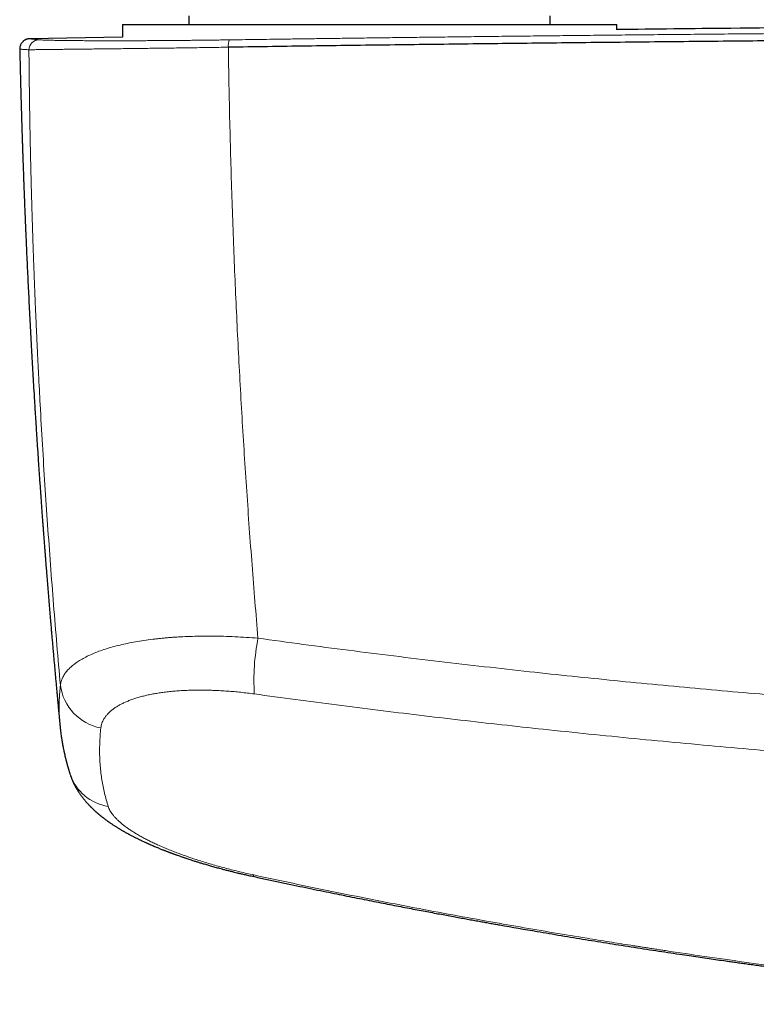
# Model space of a CAD drawing. Header units: millimetres. Extents: x 8 to 1269, y 12 to 684.
# Tile 16 of 50: x 552 to 596, y 313 to 370. Entities that reach past the tile are written whole.
import ezdxf

# ---------------------------------------------------------------- set-up
doc = ezdxf.new("R2010")
doc.units = ezdxf.units.MM

msp = doc.modelspace()

# ---------------------------------------------------------------- linework, layer by layer
at = {"color": 7, "linetype": 'Continuous', "lineweight": 30}
for p, q in [((562.4, 370.673), (562.4, 370.173)), ((583.6, 370.173), (583.6, 370.673)), ((558.5, 370.173), (558.5, 369.426)), ((558.5, 370.173), (558.5, 369.426)), ((558.5, 370.173), (587.5, 370.173)), ((587.5, 369.86), (587.5, 370.173)), ((587.5, 369.86), (587.5, 370.173)), ((558.5, 369.435), (553.073, 369.335)), ((553.073, 369.336), (553.074, 369.336)), ((552.476, 368.721), (552.476, 368.721))]:
    msp.add_line(p, q, dxfattribs=at)
at = {"color": 252, "linetype": 'Continuous', "lineweight": 0, "flags": 128}
msp.add_lwpolyline([(566.206, 320.278), (566.191, 320.253), (566.178, 320.232), (566.166, 320.217), (566.154, 320.206), (566.144, 320.201), (566.135, 320.2), (566.134, 320.2)], dxfattribs=at)
at = {"color": 252, "linetype": 'Continuous', "lineweight": 0}
for centre, radius, start, end in [((553.616, 368.678), 0.599, 91.30912, 178.9391), ((565.827, 368.932), 1.117, 162.30563, 184.74493), ((579.335, 331.678), 13.121, 169.06529, 183.41255), ((557.771, 331.787), 2.933, 187.22935, 259.46863), ((558.1, 327.084), 2.816, 198.76789, 261.14913)]:
    msp.add_arc(centre, radius, start, end, dxfattribs=at)
for points, knots in [([(731.236, 369.269), (729.3, 369.296), (725.428, 369.351), (719.615, 369.425), (713.798, 369.494), (707.979, 369.557), (702.156, 369.614), (696.331, 369.665), (690.503, 369.711), (684.907, 369.749), (679.542, 369.78), (674.409, 369.806), (669.275, 369.827), (664.346, 369.842), (659.621, 369.854), (655.283, 369.861), (651.867, 369.864), (649.702, 369.865), (648.749, 369.865), (648.364, 369.865), (648.222, 369.865), (648.177, 369.865), (648.133, 369.865), (648.089, 369.865), (648.044, 369.865), (647.883, 369.865), (647.593, 369.865), (647.161, 369.865), (646.692, 369.865), (646.185, 369.865), (645.642, 369.864), (645.073, 369.864), (644.48, 369.864), (643.865, 369.863), (643.217, 369.863), (642.535, 369.862), (641.791, 369.862), (640.982, 369.861), (640.104, 369.86), (639.185, 369.858), (638.224, 369.857), (637.222, 369.855), (636.18, 369.853), (635.095, 369.851), (633.99, 369.848), (632.864, 369.845), (631.719, 369.842), (630.536, 369.839), (629.317, 369.835), (628.06, 369.831), (626.792, 369.827), (625.513, 369.822), (624.226, 369.817), (622.906, 369.811), (621.553, 369.805), (620.166, 369.799), (618.747, 369.792), (617.295, 369.785), (615.809, 369.777), (614.291, 369.768), (612.686, 369.759), (610.992, 369.748), (609.281, 369.737), (608.081, 369.729), (607.405, 369.724), (607.192, 369.723), (606.979, 369.721), (606.765, 369.72), (606.551, 369.718), (605.709, 369.712), (604.255, 369.702), (602.205, 369.686), (600.202, 369.67), (598.245, 369.654), (596.345, 369.637), (594.502, 369.62), (592.715, 369.604), (590.973, 369.587), (589.265, 369.57), (587.591, 369.553), (585.951, 369.536), (584.359, 369.519), (582.812, 369.502), (581.312, 369.485), (579.859, 369.468), (578.452, 369.451), (577.092, 369.435), (575.778, 369.419), (574.51, 369.403), (573.289, 369.387), (572.114, 369.372), (570.985, 369.357), (569.931, 369.343), (568.95, 369.33), (568.037, 369.317), (567.164, 369.305), (566.329, 369.294), (565.533, 369.282), (565.016, 369.275), (564.764, 369.271)], [0, 0, 0, 0, 0.034999, 0.069998, 0.104998, 0.139997, 0.174997, 0.209997, 0.244997, 0.279997, 0.310798, 0.341598, 0.372398, 0.403199, 0.430303, 0.457407, 0.481259, 0.491754, 0.496371, 0.498403, 0.498669, 0.498935, 0.499201, 0.499467, 0.499733, 0.5, 0.502366, 0.504956, 0.50777, 0.510807, 0.514068, 0.517552, 0.521042, 0.524731, 0.528619, 0.532705, 0.536991, 0.542008, 0.547273, 0.552785, 0.558545, 0.564553, 0.570808, 0.57731, 0.584061, 0.590705, 0.597573, 0.604664, 0.611979, 0.619518, 0.62728, 0.634803, 0.642526, 0.650446, 0.658566, 0.666885, 0.675402, 0.684118, 0.693032, 0.702146, 0.711458, 0.721931, 0.732644, 0.742271, 0.743546, 0.744823, 0.746104, 0.747388, 0.748675, 0.749966, 0.762554, 0.774865, 0.786899, 0.798655, 0.810135, 0.82114, 0.831878, 0.842348, 0.852551, 0.862687, 0.872544, 0.882124, 0.891424, 0.900447, 0.909191, 0.917657, 0.925845, 0.933754, 0.941385, 0.948738, 0.955812, 0.962608, 0.969126, 0.974857, 0.980353, 0.985615, 0.990644, 0.995439, 1, 1, 1, 1]), ([(553.602, 369.277), (553.558, 369.281), (553.469, 369.29), (553.358, 369.3), (553.263, 369.31), (553.187, 369.318), (553.129, 369.325), (553.089, 369.33), (553.066, 369.333), (553.06, 369.336), (553.069, 369.336), (553.073, 369.336)], [0, 0, 0, 0, 0.1142198, 0.2283025, 0.3422671, 0.4561332, 0.5699202, 0.6816173, 0.7932758, 0.9049145, 1, 1, 1, 1]), ([(564.764, 369.271), (564.629, 369.269), (564.358, 369.266), (563.956, 369.26), (563.556, 369.255), (563.16, 369.251), (562.768, 369.246), (562.357, 369.242), (561.928, 369.238), (561.482, 369.234), (561.044, 369.231), (560.611, 369.228), (560.184, 369.226), (559.763, 369.223), (559.351, 369.222), (558.95, 369.22), (558.663, 369.22), (558.486, 369.22), (558.425, 369.219), (558.376, 369.219), (558.336, 369.219), (558.295, 369.219), (558.231, 369.219), (558.143, 369.219), (558.022, 369.219), (557.884, 369.219), (557.73, 369.219), (557.568, 369.219), (557.399, 369.22), (557.225, 369.22), (557.043, 369.22), (556.857, 369.221), (556.666, 369.222), (556.472, 369.223), (556.277, 369.224), (556.079, 369.225), (555.898, 369.226), (555.733, 369.227), (555.585, 369.229), (555.421, 369.23), (555.301, 369.232), (555.222, 369.233), (555.197, 369.233), (555.172, 369.233), (555.147, 369.234), (555.125, 369.234), (555.044, 369.235), (554.911, 369.237), (554.722, 369.24), (554.538, 369.243), (554.361, 369.247), (554.201, 369.251), (554.058, 369.255), (553.932, 369.259), (553.823, 369.263), (553.732, 369.268), (553.656, 369.272), (553.62, 369.275), (553.602, 369.277)], [0, 0, 0, 0, 0.02351, 0.046965, 0.070376, 0.093749, 0.117091, 0.14041, 0.167869, 0.195311, 0.222744, 0.250174, 0.278106, 0.306047, 0.334002, 0.361977, 0.389975, 0.395728, 0.400702, 0.40354, 0.406493, 0.409562, 0.412745, 0.420707, 0.42931, 0.44039, 0.452383, 0.465291, 0.478715, 0.493009, 0.508169, 0.524172, 0.541011, 0.558364, 0.576523, 0.59549, 0.615263, 0.630555, 0.646298, 0.662494, 0.684566, 0.687515, 0.690478, 0.693454, 0.696444, 0.699448, 0.701632, 0.725772, 0.749913, 0.777847, 0.80579, 0.833747, 0.861721, 0.889717, 0.917239, 0.944791, 0.972376, 1, 1, 1, 1]), ([(553.017, 368.689), (552.972, 368.692), (552.883, 368.698), (552.771, 368.706), (552.676, 368.712), (552.599, 368.717), (552.541, 368.72), (552.501, 368.722), (552.478, 368.722), (552.476, 368.722), (552.476, 368.721)], [0, 0, 0, 0, 0.129194, 0.258233, 0.38714, 0.515937, 0.644644, 0.770989, 0.897291, 1, 1, 1, 1]), ([(564.715, 368.84), (564.525, 368.837), (564.146, 368.831), (563.583, 368.822), (563.027, 368.814), (562.477, 368.806), (561.935, 368.799), (561.402, 368.791), (560.879, 368.784), (560.365, 368.778), (559.863, 368.771), (559.373, 368.765), (558.895, 368.759), (558.431, 368.754), (557.981, 368.748), (557.546, 368.743), (557.126, 368.739), (556.724, 368.734), (556.34, 368.73), (555.975, 368.726), (555.629, 368.722), (555.302, 368.719), (554.996, 368.715), (554.71, 368.712), (554.444, 368.709), (554.188, 368.706), (553.944, 368.703), (553.717, 368.7), (553.518, 368.698), (553.348, 368.695), (553.207, 368.693), (553.093, 368.691), (553.042, 368.69), (553.017, 368.689)], [0, 0, 0, 0, 0.0315372, 0.0629809, 0.0943504, 0.1256624, 0.1569316, 0.1881706, 0.2193906, 0.2506012, 0.2818109, 0.3130274, 0.3442575, 0.3755079, 0.4067849, 0.4380954, 0.4694462, 0.5008451, 0.5322267, 0.5635311, 0.5947736, 0.625968, 0.6571264, 0.6882598, 0.7193777, 0.750489, 0.7860459, 0.8216154, 0.8572074, 0.8928318, 0.9284984, 0.9642175, 1, 1, 1, 1]), ([(553.017, 368.689), (553.017, 368.624), (553.018, 368.488), (553.02, 368.277), (553.022, 368.051), (553.024, 367.811), (553.027, 367.556), (553.03, 367.287), (553.033, 367.003), (553.036, 366.749), (553.039, 366.525), (553.041, 366.33), (553.044, 366.128), (553.047, 365.926), (553.05, 365.732), (553.053, 365.536), (553.056, 365.34), (553.059, 365.145), (553.062, 364.962), (553.065, 364.79), (553.068, 364.63), (553.07, 364.481), (553.073, 364.344), (553.075, 364.22), (553.077, 364.121), (553.078, 364.035), (553.08, 363.956), (553.081, 363.868), (553.083, 363.779), (553.085, 363.689), (553.087, 363.599), (553.09, 363.411), (553.096, 363.121), (553.105, 362.727), (553.114, 362.284), (553.126, 361.79), (553.139, 361.243), (553.152, 360.746), (553.164, 360.302), (553.174, 359.93), (553.183, 359.633), (553.188, 359.461), (553.19, 359.403), (553.19, 359.391), (553.191, 359.35), (553.193, 359.273), (553.197, 359.157), (553.201, 359.022), (553.206, 358.868), (553.211, 358.697), (553.217, 358.508), (553.223, 358.302), (553.23, 358.078), (553.238, 357.842), (553.246, 357.596), (553.255, 357.34), (553.264, 357.069), (553.274, 356.782), (553.285, 356.48), (553.296, 356.162), (553.308, 355.845), (553.32, 355.53), (553.329, 355.302), (553.334, 355.15), (553.337, 355.078), (553.34, 355.006), (553.343, 354.932), (553.346, 354.858), (553.349, 354.789), (553.355, 354.633), (553.364, 354.392), (553.379, 354.028), (553.396, 353.635), (553.413, 353.217), (553.431, 352.812), (553.448, 352.42), (553.466, 352.042), (553.483, 351.663), (553.501, 351.285), (553.519, 350.909), (553.531, 350.644), (553.539, 350.486), (553.542, 350.429), (553.545, 350.372), (553.547, 350.316), (553.55, 350.26), (553.553, 350.204), (553.556, 350.148), (553.565, 349.964), (553.603, 349.204), (553.683, 347.682), (553.806, 345.523), (553.952, 343.174), (554.11, 340.824), (554.28, 338.473), (554.461, 336.122), (554.654, 333.771), (554.792, 332.202), (554.86, 331.418)], [0, 0, 0, 0, 0.005298, 0.010989, 0.017073, 0.023549, 0.030419, 0.037682, 0.045337, 0.053386, 0.05829, 0.063449, 0.069149, 0.074613, 0.079844, 0.084839, 0.090425, 0.095685, 0.10062, 0.105228, 0.109585, 0.113604, 0.117286, 0.12063, 0.123636, 0.125269, 0.127632, 0.130011, 0.132405, 0.134816, 0.137243, 0.139686, 0.150035, 0.160662, 0.171565, 0.185843, 0.20057, 0.215745, 0.226007, 0.236464, 0.245827, 0.249995, 0.250296, 0.250533, 0.250969, 0.253597, 0.25673, 0.260368, 0.26451, 0.269156, 0.274211, 0.279753, 0.285781, 0.292296, 0.29876, 0.305641, 0.312939, 0.320653, 0.328785, 0.337334, 0.346299, 0.354366, 0.362742, 0.364665, 0.366604, 0.368558, 0.370528, 0.372514, 0.374515, 0.376105, 0.385104, 0.393907, 0.405503, 0.416739, 0.427616, 0.438133, 0.448291, 0.458089, 0.468636, 0.478732, 0.488377, 0.489925, 0.491461, 0.492985, 0.494496, 0.495995, 0.497482, 0.498956, 0.500538, 0.512306, 0.560058, 0.622963, 0.685847, 0.748713, 0.81156, 0.87439, 0.937203, 1, 1, 1, 1]), ([(564.715, 368.84), (564.726, 368.106), (564.749, 366.641), (564.796, 364.442), (564.853, 362.246), (564.92, 360.054), (564.996, 357.879), (565.082, 355.719), (565.176, 353.577), (565.279, 351.438), (565.392, 349.288), (565.515, 347.128), (565.649, 344.958), (565.791, 342.791), (565.942, 340.629), (566.103, 338.471), (566.271, 336.318), (566.392, 334.883), (566.451, 334.167)], [0, 0, 0, 0, 0.064074, 0.127964, 0.191672, 0.255197, 0.31854, 0.380576, 0.442437, 0.504123, 0.565636, 0.628226, 0.690636, 0.752866, 0.814917, 0.87679, 0.938484, 1, 1, 1, 1]), ([(554.86, 331.418), (554.873, 331.49), (554.898, 331.633), (554.979, 331.841), (555.092, 332.043), (555.237, 332.239), (555.413, 332.426), (555.619, 332.605), (555.856, 332.778), (556.125, 332.945), (556.428, 333.106), (556.76, 333.258), (557.121, 333.401), (557.508, 333.535), (557.92, 333.658), (558.35, 333.769), (558.798, 333.869), (559.264, 333.958), (559.757, 334.038), (560.179, 334.095), (560.517, 334.134), (560.762, 334.16), (561.011, 334.184), (561.265, 334.205), (561.522, 334.225), (561.784, 334.241), (562.144, 334.261), (562.612, 334.279), (563.198, 334.291), (563.808, 334.291), (564.442, 334.28), (565.096, 334.256), (565.767, 334.22), (566.222, 334.185), (566.451, 334.167)], [0, 0, 0, 0, 0.036613, 0.073044, 0.109226, 0.145094, 0.180582, 0.21563, 0.250178, 0.286027, 0.321876, 0.357681, 0.3934, 0.428989, 0.464405, 0.499609, 0.53341, 0.56766, 0.602322, 0.637355, 0.653195, 0.669097, 0.685057, 0.701071, 0.717135, 0.733244, 0.749394, 0.782853, 0.817212, 0.852405, 0.888359, 0.924998, 0.96224, 1, 1, 1, 1]), ([(566.451, 334.167), (567.338, 334.046), (569.108, 333.804), (571.766, 333.458), (574.423, 333.124), (577.079, 332.803), (579.732, 332.495), (582.333, 332.206), (584.883, 331.934), (587.389, 331.678), (589.901, 331.432), (592.419, 331.198), (594.937, 330.974), (597.456, 330.761), (599.975, 330.559), (602.494, 330.368), (605.013, 330.187), (607.517, 330.019), (610.006, 329.861), (612.483, 329.715), (614.961, 329.579), (617.456, 329.453), (619.968, 329.336), (622.496, 329.228), (625.026, 329.131), (627.558, 329.044), (630.076, 328.968), (632.58, 328.902), (635.07, 328.846), (637.561, 328.801), (640.07, 328.765), (642.596, 328.738), (645.141, 328.722), (647.684, 328.716), (650.226, 328.719), (652.767, 328.733), (655.308, 328.757), (657.847, 328.792), (660.384, 328.836), (662.919, 328.891), (665.453, 328.956), (667.987, 329.031), (670.506, 329.116), (673.008, 329.211), (675.495, 329.315), (677.981, 329.429), (680.484, 329.553), (683.002, 329.689), (685.535, 329.837), (688.067, 329.995), (690.595, 330.163), (693.121, 330.343), (695.645, 330.532), (698.062, 330.724), (700.374, 330.917), (702.579, 331.11), (704.783, 331.311), (706.986, 331.52), (709.184, 331.737), (711.377, 331.963), (713.566, 332.196), (715.791, 332.442), (718.053, 332.702), (720.35, 332.975), (722.649, 333.257), (724.949, 333.55), (727.249, 333.852), (728.782, 334.062), (729.549, 334.167)], [0, 0, 0, 0, 0.016498, 0.032971, 0.049417, 0.065836, 0.082225, 0.098585, 0.113981, 0.129387, 0.144876, 0.160356, 0.175827, 0.191289, 0.206741, 0.222183, 0.237614, 0.253035, 0.268176, 0.283321, 0.298471, 0.313625, 0.329058, 0.344496, 0.359938, 0.375384, 0.390834, 0.406012, 0.421194, 0.436379, 0.451568, 0.467071, 0.482576, 0.498084, 0.513568, 0.529051, 0.544535, 0.560021, 0.575474, 0.590929, 0.606384, 0.621841, 0.637298, 0.65248, 0.667663, 0.682847, 0.698031, 0.713526, 0.729021, 0.744517, 0.759993, 0.775459, 0.79093, 0.806404, 0.819947, 0.833492, 0.847039, 0.860588, 0.874138, 0.887616, 0.901109, 0.914623, 0.928802, 0.943002, 0.957222, 0.971463, 0.985722, 1, 1, 1, 1]), ([(554.843, 329.025), (554.834, 329.116), (554.811, 329.343), (554.794, 329.712), (554.787, 330.131), (554.796, 330.555), (554.818, 330.984), (554.846, 331.273), (554.86, 331.418)], [0, 0, 0, 0, 0.116986, 0.293509, 0.470055, 0.64664, 0.823283, 1, 1, 1, 1]), ([(566.237, 330.897), (566.104, 330.914), (565.84, 330.95), (565.446, 330.994), (565.053, 331.033), (564.664, 331.064), (564.281, 331.089), (563.905, 331.107), (563.537, 331.119), (563.174, 331.124), (562.814, 331.123), (562.459, 331.116), (562.11, 331.102), (561.769, 331.081), (561.436, 331.054), (561.114, 331.02), (560.802, 330.98), (560.503, 330.934), (560.216, 330.882), (559.938, 330.824), (559.671, 330.759), (559.414, 330.688), (559.169, 330.61), (558.938, 330.527), (558.721, 330.439), (558.52, 330.347), (558.334, 330.25), (558.161, 330.149), (558.001, 330.042), (557.855, 329.93), (557.722, 329.814), (557.605, 329.693), (557.503, 329.569), (557.417, 329.441), (557.347, 329.31), (557.293, 329.177), (557.254, 329.042), (557.241, 328.949), (557.234, 328.903)], [0, 0, 0, 0, 0.028091, 0.056168, 0.084276, 0.112461, 0.140623, 0.168138, 0.195618, 0.223105, 0.250641, 0.278721, 0.30669, 0.334594, 0.362478, 0.390544, 0.418131, 0.445601, 0.473, 0.500377, 0.528272, 0.556168, 0.584113, 0.612158, 0.640161, 0.667516, 0.694872, 0.722274, 0.749766, 0.777757, 0.805688, 0.833602, 0.861546, 0.889666, 0.91731, 0.944885, 0.972434, 1, 1, 1, 1]), ([(566.237, 330.897), (567.041, 330.787), (568.649, 330.568), (571.065, 330.252), (573.484, 329.945), (575.906, 329.65), (578.33, 329.364), (580.757, 329.089), (583.267, 328.816), (585.861, 328.545), (588.539, 328.278), (591.219, 328.023), (593.902, 327.78), (596.587, 327.55), (599.274, 327.332), (601.964, 327.126), (604.655, 326.933), (607.348, 326.751), (610.026, 326.582), (612.69, 326.426), (615.34, 326.283), (617.99, 326.15), (619.758, 326.072), (620.642, 326.032)], [0, 0, 0, 0, 0.04477, 0.089545, 0.134324, 0.179108, 0.223895, 0.268686, 0.31348, 0.362758, 0.412038, 0.461322, 0.510608, 0.559897, 0.609187, 0.658478, 0.707771, 0.757064, 0.806357, 0.854769, 0.903181, 0.951591, 1, 1, 1, 1]), ([(557.234, 328.903), (557.22, 328.751), (557.19, 328.448), (557.167, 327.999), (557.159, 327.555), (557.169, 327.115), (557.195, 326.681), (557.237, 326.261), (557.293, 325.853), (557.364, 325.458), (557.449, 325.067), (557.548, 324.681), (557.627, 324.428), (557.666, 324.301)], [0, 0, 0, 0, 0.093392, 0.186744, 0.280065, 0.373366, 0.466656, 0.559944, 0.647908, 0.735888, 0.823892, 0.911926, 1, 1, 1, 1]), ([(557.666, 324.301), (557.68, 324.262), (557.708, 324.184), (557.767, 324.065), (557.84, 323.945), (557.926, 323.824), (558.025, 323.703), (558.137, 323.581), (558.26, 323.46), (558.396, 323.338), (558.546, 323.215), (558.708, 323.091), (558.884, 322.967), (559.072, 322.842), (559.272, 322.718), (559.482, 322.594), (559.703, 322.472), (559.933, 322.351), (560.173, 322.231), (560.425, 322.111), (560.688, 321.992), (560.961, 321.873), (561.244, 321.756), (561.536, 321.641), (561.833, 321.528), (562.136, 321.418), (562.443, 321.31), (562.757, 321.205), (563.092, 321.097), (563.448, 320.987), (563.825, 320.876), (564.209, 320.767), (564.599, 320.662), (564.994, 320.56), (565.394, 320.462), (565.798, 320.367), (566.07, 320.307), (566.206, 320.278)], [0, 0, 0, 0, 0.028102, 0.056179, 0.084273, 0.112424, 0.140539, 0.168026, 0.195494, 0.222978, 0.250517, 0.278564, 0.306543, 0.334496, 0.362462, 0.390571, 0.418198, 0.445762, 0.473302, 0.500858, 0.528857, 0.556836, 0.584836, 0.612896, 0.640858, 0.668162, 0.695476, 0.722839, 0.750287, 0.781359, 0.812421, 0.843525, 0.874725, 0.906027, 0.937305, 0.968612, 1, 1, 1, 1]), ([(566.206, 320.278), (566.971, 320.113), (568.499, 319.785), (570.787, 319.311), (573.067, 318.853), (575.337, 318.41), (577.598, 317.984), (579.761, 317.589), (581.826, 317.224), (583.793, 316.887), (585.532, 316.598), (587.045, 316.353), (588, 316.202), (588.621, 316.105), (588.909, 316.06), (589.197, 316.015), (589.485, 315.971), (589.773, 315.927), (590.061, 315.883), (591.022, 315.737), (592.655, 315.495), (594.959, 315.168), (597.256, 314.856), (599.546, 314.559), (601.83, 314.277), (604.064, 314.014), (606.247, 313.77), (608.382, 313.544), (610.51, 313.33), (612.633, 313.128), (614.046, 313.003), (614.752, 312.941)], [0, 0, 0, 0, 0.047871, 0.095488, 0.142852, 0.189967, 0.236834, 0.283456, 0.324281, 0.364919, 0.405372, 0.43197, 0.458488, 0.46443, 0.470368, 0.476302, 0.482232, 0.488158, 0.49408, 0.499998, 0.547534, 0.594885, 0.642053, 0.68904, 0.735849, 0.782481, 0.826288, 0.869942, 0.913444, 0.956796, 1, 1, 1, 1])]:
    msp.add_open_spline(points, degree=3, knots=knots, dxfattribs=at)
at = {"color": 7, "linetype": 'Continuous', "lineweight": 30}
for points, knots in [([(708.5, 369.869), (708.404, 369.871), (705.319, 369.911), (699.244, 369.975), (690.447, 370.058), (681.82, 370.124), (673.364, 370.174), (664.908, 370.21), (656.452, 370.231), (647.825, 370.239), (639.027, 370.231), (630.059, 370.207), (621.09, 370.167), (612.122, 370.111), (603.154, 370.038), (594.946, 369.958), (589.729, 369.896), (587.5, 369.87)], [0, 0, 0, 0, 0.002383, 0.0765, 0.150617, 0.2205, 0.290383, 0.360266, 0.43015, 0.500033, 0.574152, 0.648271, 0.72239, 0.796508, 0.870626, 0.944743, 1, 1, 1, 1]), ([(553.073, 369.336), (553.06, 369.336), (553.034, 369.335), (552.996, 369.331), (552.961, 369.325), (552.928, 369.317), (552.897, 369.309), (552.87, 369.3), (552.845, 369.29), (552.823, 369.28), (552.803, 369.271), (552.788, 369.263), (552.776, 369.256), (552.768, 369.251), (552.76, 369.247), (552.75, 369.24), (552.739, 369.233), (552.718, 369.219), (552.692, 369.199), (552.661, 369.171), (552.633, 369.143), (552.599, 369.104), (552.563, 369.052), (552.528, 368.987), (552.498, 368.909), (552.477, 368.819), (552.475, 368.755), (552.475, 368.722)], [0, 0, 0, 0, 0.0958564, 0.1842737, 0.2652306, 0.3387078, 0.4046886, 0.4631597, 0.5141118, 0.5575422, 0.5934571, 0.6218792, 0.6358639, 0.6469759, 0.6552814, 0.6639762, 0.6715205, 0.6789387, 0.7128749, 0.7293584, 0.7507204, 0.7784235, 0.8123527, 0.8521956, 0.8973802, 0.947035, 1, 1, 1, 1]), ([(731.285, 368.837), (729.665, 368.86), (726.425, 368.907), (721.562, 368.971), (716.696, 369.031), (711.828, 369.087), (706.958, 369.139), (702.179, 369.186), (697.49, 369.229), (692.893, 369.266), (688.295, 369.3), (683.695, 369.331), (679.094, 369.357), (674.492, 369.38), (669.89, 369.4), (665.287, 369.415), (660.683, 369.427), (656.106, 369.436), (651.557, 369.44), (647.034, 369.441), (642.512, 369.439), (637.963, 369.433), (633.386, 369.423), (628.782, 369.41), (624.179, 369.393), (619.577, 369.372), (615.003, 369.347), (610.457, 369.32), (605.94, 369.289), (601.424, 369.254), (596.879, 369.216), (592.305, 369.173), (587.701, 369.127), (583.1, 369.077), (578.5, 369.023), (573.902, 368.966), (569.307, 368.905), (566.246, 368.861), (564.715, 368.84)], [0, 0, 0, 0, 0.0292677, 0.0585355, 0.0878036, 0.1170719, 0.1463404, 0.1756091, 0.2032055, 0.230802, 0.2583986, 0.2859954, 0.3135923, 0.3411894, 0.3687865, 0.3963837, 0.423981, 0.4515783, 0.4786829, 0.5057876, 0.5328922, 0.5599969, 0.5875944, 0.6151918, 0.6427893, 0.6703867, 0.697984, 0.7250885, 0.7521929, 0.7792972, 0.8064015, 0.8340588, 0.8617159, 0.889373, 0.9170299, 0.9446868, 0.9723434, 1, 1, 1, 1]), ([(552.476, 368.721), (552.478, 368.638), (552.484, 368.392), (552.493, 367.988), (552.505, 367.515), (552.516, 367.056), (552.528, 366.613), (552.539, 366.193), (552.55, 365.796), (552.561, 365.42), (552.572, 365.058), (552.582, 364.709), (552.592, 364.374), (552.602, 364.052), (552.612, 363.744), (552.621, 363.45), (552.631, 363.169), (552.639, 362.903), (552.648, 362.651), (552.656, 362.415), (552.664, 362.191), (552.671, 361.98), (552.678, 361.78), (552.685, 361.593), (552.691, 361.419), (552.697, 361.259), (552.702, 361.113), (552.707, 360.981), (552.711, 360.862), (552.715, 360.756), (552.719, 360.661), (552.722, 360.577), (552.725, 360.505), (552.727, 360.444), (552.729, 360.396), (552.731, 360.357), (552.732, 360.323), (552.734, 360.279), (552.736, 360.218), (552.739, 360.137), (552.743, 360.042), (552.747, 359.932), (552.752, 359.808), (552.757, 359.672), (552.763, 359.526), (552.769, 359.369), (552.776, 359.199), (552.783, 359.016), (552.791, 358.82), (552.8, 358.611), (552.809, 358.39), (552.819, 358.158), (552.829, 357.919), (552.843, 357.596), (552.861, 357.19), (552.885, 356.649), (552.912, 356.047), (552.943, 355.383), (552.976, 354.704), (553.01, 354.011), (553.046, 353.302), (553.083, 352.579), (553.123, 351.841), (553.162, 351.119), (553.202, 350.414), (553.241, 349.727), (553.282, 349.029), (553.318, 348.435), (553.347, 347.946), (553.371, 347.567), (553.395, 347.184), (553.419, 346.8), (553.443, 346.418), (553.469, 346.025), (553.495, 345.623), (553.522, 345.215), (553.548, 344.82), (553.574, 344.437), (553.599, 344.068), (553.625, 343.691), (553.652, 343.309), (553.679, 342.923), (553.705, 342.554), (553.73, 342.216), (553.752, 341.905), (553.773, 341.622), (553.792, 341.353), (553.811, 341.098), (553.829, 340.857), (553.846, 340.631), (553.862, 340.419), (553.877, 340.227), (553.89, 340.054), (553.901, 339.901), (553.912, 339.762), (553.921, 339.638), (553.929, 339.544), (553.934, 339.477), (553.937, 339.431), (553.941, 339.383), (553.945, 339.328), (553.95, 339.263), (553.956, 339.186), (553.963, 339.098), (553.971, 338.995), (553.981, 338.873), (553.992, 338.733), (554.004, 338.579), (554.017, 338.411), (554.031, 338.234), (554.045, 338.054), (554.068, 337.773), (554.099, 337.393), (554.138, 336.906), (554.178, 336.419), (554.219, 335.931), (554.254, 335.519), (554.282, 335.179), (554.306, 334.905), (554.33, 334.622), (554.356, 334.326), (554.383, 334.014), (554.412, 333.687), (554.442, 333.343), (554.471, 333.011), (554.5, 332.692), (554.527, 332.389), (554.555, 332.076), (554.584, 331.761), (554.612, 331.453), (554.639, 331.16), (554.665, 330.885), (554.689, 330.629), (554.711, 330.393), (554.731, 330.175), (554.75, 329.974), (554.768, 329.786), (554.783, 329.633), (554.794, 329.514), (554.802, 329.425), (554.811, 329.34), (554.818, 329.258), (554.827, 329.172), (554.834, 329.095), (554.839, 329.044), (554.841, 329.025)], [0, 0, 0, 0, 0.0063962, 0.0189282, 0.031067, 0.0428129, 0.054166, 0.0651266, 0.0751017, 0.0847282, 0.0940065, 0.1029366, 0.1115188, 0.1197533, 0.12764, 0.1351794, 0.1423714, 0.1492162, 0.155601, 0.1616512, 0.1673668, 0.172748, 0.1778835, 0.1826726, 0.1871152, 0.1912115, 0.1949616, 0.1983078, 0.201322, 0.2040316, 0.2064455, 0.2086038, 0.2104544, 0.2119971, 0.213232, 0.2141592, 0.2149269, 0.2158511, 0.2175312, 0.2195792, 0.2219952, 0.2247791, 0.2279308, 0.2314504, 0.2351058, 0.2390881, 0.2433972, 0.2480333, 0.2529962, 0.2582859, 0.2639022, 0.2698419, 0.2759337, 0.2820826, 0.2943267, 0.3067908, 0.3232116, 0.3399995, 0.3571544, 0.3746766, 0.392566, 0.4108228, 0.429447, 0.4484388, 0.4654557, 0.4827574, 0.5003439, 0.5182153, 0.5276903, 0.5372435, 0.5468749, 0.5565845, 0.5662648, 0.5757062, 0.5863024, 0.596573, 0.606518, 0.6161376, 0.6254317, 0.6344004, 0.6445531, 0.6542539, 0.663503, 0.6723003, 0.6797735, 0.6868867, 0.6936399, 0.7000332, 0.7060667, 0.7117403, 0.7170541, 0.7220081, 0.7261414, 0.7299838, 0.7334731, 0.7365801, 0.7393048, 0.7405028, 0.7416086, 0.7427176, 0.744084, 0.7457216, 0.7476306, 0.749811, 0.7522627, 0.7553969, 0.7588856, 0.7627288, 0.7669265, 0.7714183, 0.7759142, 0.7803764, 0.7924732, 0.8043144, 0.8168145, 0.8290163, 0.8409195, 0.8477941, 0.8545775, 0.86159, 0.8689735, 0.8767291, 0.8848582, 0.893362, 0.9022415, 0.9094825, 0.9169567, 0.9246644, 0.9325345, 0.9402002, 0.9474161, 0.9541821, 0.9604979, 0.9663633, 0.9716867, 0.9766527, 0.9813073, 0.9856504, 0.9879465, 0.9901448, 0.9922454, 0.9942852, 0.9962346, 0.9986271, 1, 1, 1, 1]), ([(554.841, 329.025), (554.842, 329.007), (554.846, 328.971), (554.851, 328.921), (554.856, 328.876), (554.86, 328.835), (554.864, 328.799), (554.868, 328.767), (554.871, 328.742), (554.873, 328.721), (554.878, 328.678), (554.89, 328.588), (554.901, 328.499), (554.912, 328.426), (554.917, 328.389), (554.923, 328.348), (554.93, 328.303), (554.937, 328.255), (554.944, 328.208), (554.952, 328.163), (554.958, 328.121), (554.965, 328.081), (554.972, 328.042), (554.979, 328.002), (554.986, 327.959), (554.994, 327.916), (555.001, 327.876), (555.008, 327.84), (555.014, 327.808), (555.022, 327.765), (555.033, 327.71), (555.047, 327.64), (555.059, 327.581), (555.069, 327.533), (555.077, 327.495), (555.086, 327.456), (555.094, 327.42), (555.101, 327.386), (555.109, 327.353), (555.117, 327.317), (555.126, 327.277), (555.136, 327.234), (555.146, 327.192), (555.156, 327.149), (555.167, 327.106), (555.178, 327.061), (555.189, 327.018), (555.201, 326.973), (555.213, 326.927), (555.225, 326.882), (555.235, 326.843), (555.244, 326.808), (555.253, 326.777), (555.262, 326.743), (555.272, 326.708), (555.282, 326.673), (555.291, 326.642), (555.298, 326.617), (555.304, 326.595), (555.311, 326.573), (555.318, 326.548), (555.327, 326.517), (555.338, 326.48), (555.35, 326.44), (555.363, 326.397), (555.378, 326.351), (555.394, 326.299), (555.413, 326.241), (555.426, 326.199), (555.433, 326.177)], [0, 0, 0, 0, 0.018825, 0.035852, 0.05108, 0.06451, 0.078045, 0.089075, 0.097607, 0.105071, 0.112569, 0.142254, 0.194419, 0.205877, 0.218248, 0.232371, 0.248245, 0.265412, 0.281821, 0.297256, 0.312304, 0.325657, 0.338908, 0.35285, 0.367895, 0.38357, 0.39765, 0.410209, 0.421248, 0.431129, 0.454899, 0.479296, 0.504061, 0.516721, 0.530271, 0.544277, 0.557118, 0.568637, 0.579905, 0.592441, 0.606909, 0.622436, 0.637251, 0.651302, 0.668101, 0.683613, 0.698424, 0.714357, 0.731237, 0.747406, 0.762642, 0.772974, 0.784184, 0.796272, 0.809238, 0.822153, 0.833336, 0.842261, 0.849619, 0.857055, 0.865935, 0.876258, 0.890614, 0.905242, 0.920137, 0.936269, 0.954953, 0.976197, 1, 1, 1, 1]), ([(555.445, 326.142), (555.447, 326.135), (555.454, 326.114), (555.466, 326.08), (555.479, 326.044), (555.489, 326.016), (555.501, 325.986), (555.515, 325.949), (555.533, 325.904), (555.553, 325.856), (555.574, 325.807), (555.596, 325.756), (555.629, 325.685), (555.673, 325.595), (555.728, 325.487), (555.8, 325.357), (555.891, 325.206), (556.002, 325.038), (556.091, 324.913), (556.156, 324.827), (556.194, 324.778), (556.232, 324.73), (556.271, 324.683), (556.313, 324.632), (556.357, 324.581), (556.401, 324.53), (556.442, 324.484), (556.481, 324.442), (556.515, 324.405), (556.546, 324.372), (556.573, 324.343), (556.599, 324.316), (556.625, 324.29), (556.652, 324.263), (556.682, 324.232), (556.718, 324.198), (556.756, 324.161), (556.795, 324.124), (556.831, 324.09), (556.864, 324.059), (556.896, 324.03), (556.928, 324.001), (556.96, 323.973), (556.992, 323.944), (557.021, 323.92), (557.046, 323.897), (557.072, 323.876), (557.1, 323.852), (557.131, 323.826), (557.16, 323.802), (557.185, 323.781), (557.209, 323.761), (557.236, 323.74), (557.264, 323.717), (557.292, 323.695), (557.315, 323.677), (557.338, 323.659), (557.37, 323.634), (557.41, 323.603), (557.458, 323.567), (557.507, 323.53), (557.553, 323.497), (557.594, 323.466), (557.627, 323.443), (557.655, 323.423), (557.68, 323.405), (557.718, 323.378), (557.774, 323.34), (557.843, 323.292), (557.909, 323.248), (557.975, 323.205), (558.043, 323.16), (558.113, 323.116), (558.175, 323.077), (558.23, 323.043), (558.283, 323.01), (558.337, 322.977), (558.395, 322.943), (558.454, 322.908), (558.513, 322.874), (558.569, 322.841), (558.625, 322.809), (558.686, 322.775), (558.748, 322.74), (558.808, 322.707), (558.863, 322.678), (558.915, 322.649), (558.98, 322.615), (559.058, 322.573), (559.149, 322.526), (559.243, 322.478), (559.333, 322.434), (559.413, 322.394), (559.483, 322.36), (559.547, 322.329), (559.614, 322.297), (559.691, 322.261), (559.767, 322.225), (559.841, 322.192), (559.905, 322.163), (559.963, 322.137), (560.012, 322.114), (560.059, 322.094), (560.109, 322.071), (560.183, 322.039), (560.277, 321.999), (560.389, 321.951), (560.499, 321.905), (560.605, 321.861), (560.707, 321.82), (560.805, 321.781), (560.884, 321.749), (560.949, 321.724), (561.002, 321.703), (561.06, 321.681), (561.119, 321.658), (561.175, 321.637), (561.225, 321.618), (561.266, 321.602), (561.302, 321.589), (561.339, 321.575), (561.381, 321.56), (561.433, 321.54), (561.493, 321.518), (561.556, 321.495), (561.618, 321.473), (561.679, 321.451), (561.753, 321.425), (561.838, 321.395), (561.933, 321.362), (562.018, 321.332), (562.093, 321.307), (562.158, 321.285), (562.217, 321.265), (562.296, 321.238), (562.403, 321.203), (562.542, 321.158), (562.697, 321.108), (562.868, 321.054), (563.053, 320.998), (563.259, 320.935), (563.487, 320.868), (563.738, 320.796), (563.999, 320.723), (564.248, 320.655), (564.478, 320.595), (564.679, 320.543), (564.867, 320.495), (565.043, 320.452), (565.182, 320.418), (565.29, 320.392), (565.376, 320.372), (565.473, 320.349), (565.582, 320.324), (565.703, 320.296), (565.836, 320.266), (565.981, 320.234), (566.082, 320.212), (566.134, 320.2)], [0, 0, 0, 0, 0.001669, 0.005645, 0.008825, 0.011208, 0.013132, 0.017033, 0.021169, 0.025398, 0.030104, 0.034835, 0.039513, 0.05015, 0.060527, 0.070809, 0.08895, 0.106837, 0.124505, 0.130386, 0.136074, 0.14149, 0.146998, 0.15287, 0.159645, 0.16542, 0.17134, 0.176818, 0.181384, 0.185315, 0.189163, 0.192431, 0.195807, 0.199314, 0.203198, 0.207826, 0.213136, 0.218118, 0.22282, 0.226921, 0.230824, 0.234637, 0.239009, 0.24294, 0.246558, 0.249544, 0.25236, 0.25587, 0.259952, 0.263539, 0.266412, 0.269028, 0.272219, 0.275886, 0.279171, 0.281879, 0.28431, 0.287157, 0.292959, 0.298442, 0.303715, 0.309804, 0.314047, 0.317863, 0.320955, 0.323394, 0.326181, 0.333751, 0.341892, 0.348958, 0.355269, 0.363122, 0.370739, 0.377366, 0.382615, 0.388013, 0.393571, 0.399377, 0.405507, 0.411647, 0.417151, 0.422422, 0.428396, 0.43496, 0.440858, 0.445805, 0.450667, 0.456092, 0.464198, 0.472869, 0.481792, 0.490365, 0.497532, 0.503815, 0.509138, 0.514895, 0.521754, 0.529565, 0.535215, 0.541107, 0.546196, 0.550281, 0.553928, 0.558218, 0.563235, 0.572742, 0.582134, 0.591347, 0.600165, 0.608544, 0.616321, 0.623959, 0.627832, 0.632071, 0.636673, 0.641606, 0.646181, 0.650062, 0.653336, 0.656004, 0.658536, 0.661858, 0.665944, 0.670776, 0.675759, 0.680594, 0.685281, 0.689819, 0.697557, 0.704808, 0.711298, 0.716931, 0.721707, 0.725881, 0.730287, 0.739435, 0.749706, 0.761105, 0.773633, 0.787123, 0.801103, 0.818168, 0.835874, 0.854221, 0.873185, 0.887915, 0.90174, 0.91466, 0.926676, 0.93779, 0.942969, 0.948712, 0.955256, 0.9626, 0.970745, 0.979693, 0.989444, 1, 1, 1, 1]), ([(566.135, 320.2), (566.39, 320.145), (566.893, 320.036), (567.639, 319.877), (568.367, 319.723), (569.078, 319.574), (569.77, 319.431), (570.431, 319.295), (571.063, 319.166), (571.666, 319.044), (572.253, 318.926), (572.823, 318.813), (573.378, 318.703), (573.916, 318.598), (574.438, 318.496), (574.944, 318.398), (575.434, 318.304), (575.905, 318.215), (576.357, 318.129), (576.791, 318.047), (577.209, 317.969), (577.614, 317.894), (578.005, 317.822), (578.383, 317.752), (578.744, 317.686), (579.089, 317.624), (579.416, 317.564), (579.73, 317.508), (580.036, 317.453), (580.341, 317.399), (581.272, 317.234), (582.337, 317.048), (583.537, 316.844), (584.246, 316.725), (584.955, 316.607), (585.665, 316.49), (586.374, 316.375), (587.079, 316.261), (587.797, 316.147), (588.522, 316.034), (589.252, 315.921), (589.965, 315.812), (590.659, 315.707), (591.294, 315.612), (591.872, 315.527), (592.394, 315.45), (592.905, 315.376), (593.404, 315.305), (593.826, 315.245), (594.181, 315.195), (594.479, 315.153), (594.794, 315.109), (595.127, 315.063), (595.478, 315.015), (595.846, 314.964), (596.232, 314.912), (596.636, 314.857), (597.058, 314.801), (597.497, 314.743), (597.954, 314.683), (598.428, 314.621), (598.92, 314.558), (599.416, 314.495), (599.913, 314.432), (600.411, 314.37), (600.923, 314.307), (601.451, 314.242), (601.994, 314.177), (602.569, 314.108), (603.177, 314.037), (603.819, 313.962), (604.478, 313.887), (605.156, 313.811), (605.847, 313.734), (606.551, 313.658), (607.268, 313.581), (608.003, 313.504), (608.76, 313.426), (609.54, 313.347), (610.342, 313.268), (611.163, 313.188), (612.002, 313.109), (612.858, 313.03), (613.733, 312.951), (614.626, 312.873), (615.537, 312.795), (616.271, 312.734), (616.701, 312.699), (616.822, 312.689)], [0, 0, 0, 0, 0.015263, 0.03016, 0.04469, 0.058854, 0.072652, 0.086084, 0.098413, 0.110418, 0.122098, 0.133453, 0.144483, 0.155189, 0.16557, 0.175628, 0.185361, 0.19477, 0.203695, 0.212308, 0.220609, 0.228597, 0.23641, 0.243899, 0.251064, 0.257906, 0.264424, 0.270533, 0.27658, 0.282628, 0.288676, 0.331874, 0.3459, 0.359926, 0.373952, 0.387978, 0.402005, 0.416005, 0.429753, 0.444531, 0.458948, 0.473003, 0.486698, 0.500032, 0.510567, 0.520866, 0.530927, 0.540753, 0.550342, 0.555859, 0.561723, 0.567933, 0.57449, 0.581393, 0.588643, 0.59624, 0.604183, 0.612472, 0.621108, 0.630091, 0.63942, 0.649096, 0.659118, 0.66861, 0.678393, 0.688468, 0.698834, 0.709491, 0.72044, 0.732689, 0.745284, 0.758225, 0.771511, 0.785143, 0.798868, 0.812927, 0.827319, 0.842046, 0.857417, 0.873137, 0.889204, 0.90562, 0.922384, 0.939497, 0.95696, 0.974771, 0.992932, 1, 1, 1, 1])]:
    msp.add_open_spline(points, degree=3, knots=knots, dxfattribs=at)

doc.saveas('drawing.dxf')
